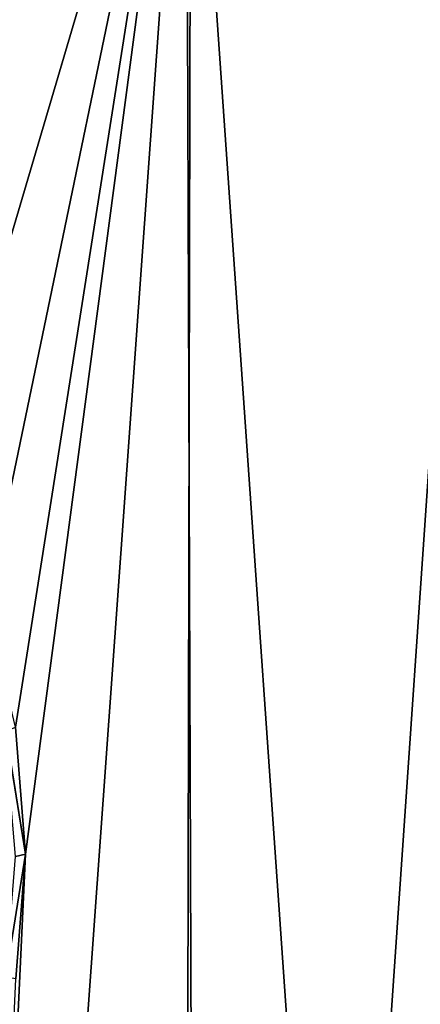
# Model space of a CAD drawing. Header units: metres. Extents: x -106 to 264, y -111 to 81.
# Tile 140 of 256: x 80.47 to 82.46, y 62.86 to 67.73. Entities that reach past the tile are written whole.
import ezdxf

# ---------------------------------------------------------------- set-up
doc = ezdxf.new("R2010")
doc.units = ezdxf.units.M
doc.layers.add('solid_20422013', color=7, linetype='CONTINUOUS')

msp = doc.modelspace()

# ---------------------------------------------------------------- linework, layer by layer
at = {"layer": 'solid_20422013'}
for points in [[(79.754044, 69.599998, 12.586223), (79.725197, 49.099998, 12.593575), (81.274429, 49.099998, 12.09152)], [(79.742737, 69.599998, -12.589034), (81.295448, 69.599998, -12.081467), (80.059967, 65.419754, -12.503064)], [(81.31881, 69.599998, 12.071612), (79.754044, 69.599998, 12.586223), (81.274429, 49.099998, 12.09152)], [(81.295448, 69.599998, -12.081467), (81.367577, 49.099998, -12.054324), (79.822266, 49.099998, -12.568316)], [(81.295448, 69.599998, -12.081467), (79.822266, 49.099998, -12.568316), (80.5, 63.599998, -12.369317)], [(81.295448, 69.599998, -12.081467), (80.305168, 64.833176, -12.430636), (80.059967, 65.419754, -12.503064)], [(81.295448, 69.599998, -12.081467), (80.44986, 64.229538, -12.385419), (80.305168, 64.833176, -12.430636)], [(81.295448, 69.599998, -12.081467), (80.5, 63.599998, -12.369317), (80.44986, 64.229538, -12.385419)], [(81.31881, 69.599998, 12.071612), (81.274429, 49.099998, 12.09152), (82.748734, 49.099998, 11.39971)], [(81.295448, 69.599998, -12.081467), (82.777916, 69.599998, -11.383363), (81.367577, 49.099998, -12.054324)], [(82.814934, 69.599998, 11.362849), (81.31881, 69.599998, 12.071612), (82.748734, 49.099998, 11.39971)], [(82.777916, 69.599998, -11.383363), (82.836494, 49.099998, -11.351159), (81.367577, 49.099998, -12.054324)], [(80.393181, 64.267578, -8.5), (80.402817, 64.208702, -8), (80.5, 63.599998, -8)], [(80.393181, 64.267578, -8.5), (80.5, 63.599998, -8), (80.449982, 63.589272, -8.5)], [(80.402817, 64.208702, -8), (80.44986, 64.229538, -12.385419), (80.5, 63.599998, -12.369317)], [(80.402817, 64.208702, -8), (80.5, 63.599998, -12.369317), (80.5, 63.599998, -8)], [(80.452576, 62.983395, -12.384554), (80.5, 63.599998, -12.369317), (79.822266, 49.099998, -12.568316)], [(80.402817, 62.991302, -8), (80.5, 63.599998, -8), (80.452576, 62.983395, -12.384554)], [(80.449982, 63.589272, -8.5), (80.5, 63.599998, -8), (80.402817, 62.991302, -8)], [(80.5, 63.599998, -8), (80.5, 63.599998, -12.369317), (80.452576, 62.983395, -12.384554)]]:
    msp.add_3dface(points, dxfattribs=at)

doc.saveas('drawing.dxf')
